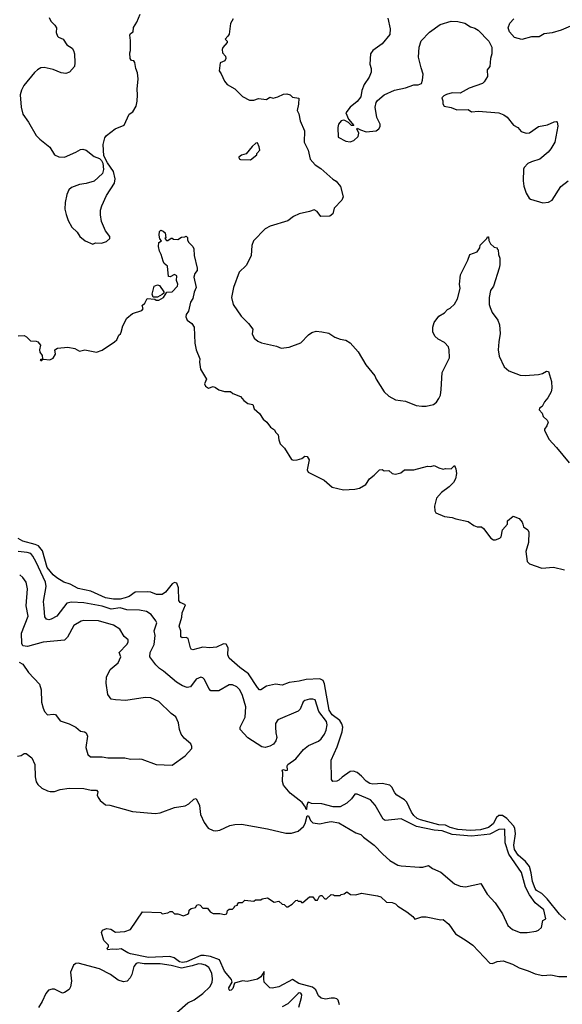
# Model space of a CAD drawing. Extents: x 2220333 to 2384341, y 721037 to 894043.
# Tile 97 of 256: x 2279998 to 2284785, y 788981 to 797667. Entities that reach past the tile are written whole.
import ezdxf

# ---------------------------------------------------------------- set-up
doc = ezdxf.new("R2010")
doc.units = 0

msp = doc.modelspace()

# ---------------------------------------------------------------- linework, layer by layer
at = {"layer": '0CON10XD'}
for points in [[(2280257.5, 797685), (2280272.5, 797655), (2280309.3, 797619.3), (2280322.5, 797595), (2280320, 797555), (2280331.7, 797521.7), (2280341.7, 797511.7), (2280382.5, 797495), (2280414.1, 797444.1), (2280460, 797415), (2280473.6, 797393.6), (2280481.2, 797365), (2280486.2, 797285), (2280481.2, 797255), (2280437.3, 797202.7), (2280405, 797191.2), (2280365, 797198.8), (2280295, 797226), (2280215, 797244), (2280185, 797241.2), (2280154.2, 797225.8), (2280127.9, 797202.1), (2280036, 797085), (2280013.3, 797045), (2280003.5, 797005), (2280010.6, 796895), (2280025, 796833.3), (2280075, 796763.8), (2280142.9, 796645), (2280175, 796611.4), (2280263.2, 796543.2), (2280306.7, 796475), (2280345, 796456), (2280395, 796454), (2280495, 796496.7), (2280535, 796521.2), (2280556.4, 796523.6), (2280585.7, 796515.7), (2280655, 796461.2), (2280703.6, 796443.6), (2280720, 796425), (2280730.5, 796400.5), (2280739.2, 796345), (2280730, 796310), (2280655, 796242.5), (2280585, 796221.2), (2280525, 796214.2), (2280455, 796186), (2280433.3, 796165), (2280413.8, 796125), (2280400, 796055), (2280396.4, 795996.4), (2280408, 795948), (2280426.2, 795895), (2280457.7, 795837.7), (2280505, 795793.3), (2280530, 795755), (2280576.4, 795716.4), (2280645, 795686.7), (2280667, 795697), (2280720, 795695), (2280765, 795710), (2280792.5, 795735), (2280792.5, 795755), (2280754.3, 795804.3), (2280718.9, 795885), (2280710.9, 795945), (2280712.7, 795985), (2280722.7, 796025), (2280763.1, 796115), (2280835.8, 796224.2), (2280841.9, 796261.9), (2280825, 796326.2), (2280772, 796405), (2280740, 796465), (2280735.5, 796565), (2280750.6, 796625), (2280764.2, 796645), (2280840, 796705), (2280919.2, 796735), (2280965, 796832), (2280996.7, 796855), (2281025, 796903.3), (2281035, 796947.5), (2281039.2, 797005), (2281035.3, 797055), (2281043.6, 797145), (2281037.4, 797197.4), (2281022.5, 797235), (2281015, 797290), (2281005, 797302.5), (2280985, 797307.5), (2280973.9, 797323.9), (2280970, 797375), (2280976.7, 797395), (2280976.1, 797483.9), (2280969.7, 797530.3), (2280976.7, 797545), (2281000.7, 797559.3), (2281002.3, 797597.7), (2281031.4, 797645), (2281061.1, 797715)], [(2281882.5, 797675), (2281858.3, 797631.7), (2281845, 797540), (2281835, 797520), (2281810, 797495), (2281828.3, 797478.3), (2281827.5, 797465), (2281789.3, 797420.7), (2281783.3, 797405), (2281788, 797375), (2281813.3, 797345), (2281816.4, 797323.6), (2281807.5, 797302.5), (2281767.5, 797285), (2281757.5, 797215), (2281775, 797190), (2281803.9, 797123.9), (2281827.5, 797095), (2281895, 797056.7), (2281965, 796988.8), (2282025, 796956.2), (2282065, 796958), (2282105, 796970), (2282175, 796963.3), (2282205, 796982.5), (2282235, 796973.8), (2282275, 796986.7), (2282325, 797010), (2282355, 797012.5), (2282385, 797002.5), (2282405, 796983.3), (2282460, 796975), (2282459.5, 796920.5), (2282446.7, 796865), (2282460, 796835), (2282472.5, 796775), (2282511.2, 796685), (2282506.7, 796585), (2282544, 796515), (2282560, 796435), (2282605, 796387.5), (2282656, 796355), (2282760.9, 796260.9), (2282791.2, 796241.2), (2282828, 796195), (2282851.2, 796105), (2282840, 796075), (2282773.3, 796005), (2282760, 795955), (2282735, 795932.5), (2282655, 795930), (2282622.5, 795975), (2282595, 795988.8), (2282555, 795973.3), (2282465, 795954), (2282415, 795929.2), (2282365, 795893.1), (2282207.5, 795845), (2282165, 795820.8), (2282061.4, 795715), (2282047.1, 795675), (2282040, 795585), (2282032, 795565), (2281995, 795498.8), (2281935, 795440), (2281885.5, 795305), (2281867.8, 795215), (2281882.9, 795155), (2281952.1, 795052.1), (2282017.7, 794987.7), (2282056.1, 794936.1), (2282050, 794895), (2282067.7, 794857.7), (2282100.3, 794830.3), (2282132.5, 794815), (2282265, 794785.7), (2282305, 794770), (2282375, 794777.5), (2282480, 794815), (2282545, 794886.7), (2282575, 794906.7), (2282615, 794918.8), (2282665, 794912), (2282725, 794901.2), (2282777.3, 794867.3), (2282825, 794848.8), (2282875, 794838.8), (2282915, 794816.7), (2282985, 794736.2), (2283051.3, 794621.3), (2283131.2, 794525), (2283144, 794495), (2283215, 794383.8), (2283255.9, 794345.9), (2283315, 794312), (2283401.2, 794301.2), (2283495, 794264), (2283545, 794256), (2283585, 794256), (2283647.7, 794272.3), (2283675, 794292.5), (2283696.7, 794325), (2283710, 794355), (2283718.1, 794405), (2283725.6, 794555), (2283791.1, 794685), (2283788.1, 794755), (2283780.2, 794780.2), (2283745, 794817.8), (2283689.7, 794849.7)], [(2283245, 797680), (2283266.2, 797585), (2283262.5, 797535), (2283196.2, 797455), (2283113.3, 797395), (2283093.3, 797365), (2283088, 797275), (2283100, 797235), (2283100, 797205), (2283081.2, 797158.8), (2283038, 797095), (2283017.7, 797042.3), (2283008, 796985), (2282975, 796944), (2282914, 796895), (2282876.7, 796845), (2282900.6, 796790.6), (2282947, 796733), (2282925, 796734), (2282899.4, 796759.4), (2282867.6, 796777.6), (2282855, 796780.8), (2282835.7, 796774.3), (2282811.2, 796745), (2282804.1, 796715.9), (2282809.3, 796629.3), (2282875, 796593.8), (2282915, 796590), (2282945, 796600), (2282984.2, 796635.8), (2282990.8, 796665), (2282972.5, 796705), (2282975, 796710), (2283003.9, 796693.9), (2283055, 796678), (2283143.6, 796686.4), (2283167.5, 796705), (2283180, 796725), (2283180, 796745), (2283148, 796805), (2283134, 796895), (2283142, 796935), (2283154, 796955), (2283215, 797004.2), (2283305, 797046), (2283402.5, 797065), (2283475, 797092), (2283515, 797091.2), (2283542.5, 797105), (2283553, 797133), (2283558, 797185), (2283541.1, 797241.1)], [(2283541.1, 797241.1), (2283515.8, 797335), (2283522, 797425), (2283540.9, 797479.1), (2283613, 797557), (2283707.5, 797625), (2283805, 797653.1), (2283865, 797651.4), (2283925, 797636.2), (2283975, 797604), (2284015, 797592), (2284043.8, 797575), (2284137.9, 797477.9), (2284163.8, 797425), (2284163.9, 797366.1), (2284153, 797323), (2284146.7, 797255), (2284123.3, 797225), (2284126.7, 797165), (2284095, 797117.5), (2284080, 797105), (2283965, 797062.5), (2283885, 797017.5), (2283815, 797022.5), (2283765, 797007.5), (2283740, 796995), (2283723, 796977), (2283730.7, 796950.7), (2283730, 796925), (2283742.5, 796905), (2283805, 796891.2), (2283855, 796870.8), (2283955, 796874), (2283985, 796854), (2284045, 796860), (2284225, 796846.2), (2284268.3, 796828.3), (2284297.7, 796807.7), (2284355, 796737.5), (2284392.5, 796715), (2284421.7, 796681.7), (2284466.4, 796666.4), (2284495, 796670), (2284576.1, 796723.9), (2284655, 796740), (2284715, 796766.7), (2284735, 796770), (2284740, 796765), (2284747, 796727), (2284720, 796585), (2284685, 796526.7), (2284662.1, 796497.9), (2284586.7, 796435), (2284515, 796414), (2284482.1, 796397.9), (2284447.7, 796362.3), (2284442.7, 796347.3), (2284440, 796245), (2284447, 796197), (2284466, 796135), (2284492.7, 796092.7), (2284505, 796083.3), (2284615, 796050), (2284665, 796057.5), (2284696.4, 796073.6), (2284772.5, 796195), (2284835.9, 796244.1)], [(2284925, 797638.9), (2284775, 797575.6), (2284695, 797550.8), (2284625, 797542.5), (2284582.5, 797515), (2284515, 797516), (2284427.7, 797492.3), (2284365, 797510), (2284319.3, 797559.3), (2284307.5, 797595), (2284323.3, 797635), (2284357.5, 797675)], [(2282035, 796431.2), (2282090, 796475), (2282090, 796485), (2282117.5, 796515), (2282112.5, 796545), (2282095, 796580), (2282081.7, 796578.3), (2282050.7, 796549.3), (2281995, 796482.5), (2281955, 796472.5), (2281932.5, 796455), (2281935, 796440), (2281945, 796432.5), (2282035, 796431.2)], [(2279985, 794878.6), (2280039.3, 794879.3), (2280059.3, 794869.3), (2280095, 794833.3), (2280145, 794830), (2280157.5, 794825), (2280182.5, 794795), (2280172.5, 794755), (2280177.5, 794735), (2280196.7, 794705), (2280200, 794675), (2280200, 794670), (2280185, 794670), (2280180, 794665), (2280185, 794660), (2280195, 794660), (2280200, 794670), (2280208.3, 794671.7), (2280265, 794667.5), (2280295, 794680), (2280313.3, 794715), (2280307.5, 794755), (2280332.3, 794767.7), (2280423.6, 794776.4), (2280485.8, 794765.8), (2280525, 794743.3), (2280573, 794753), (2280675, 794733.8), (2280725, 794750), (2280836.1, 794823.9), (2280855, 794842.5), (2280873.3, 794885), (2280887.5, 794895), (2280895, 794910), (2280908.8, 794965), (2280945, 795032.5), (2280992.5, 795075), (2281075, 795100), (2281087.5, 795115), (2281080, 795145), (2281103, 795167), (2281123.6, 795206.4), (2281191.7, 795201.7), (2281203.6, 795193.6), (2281225, 795192.5), (2281267.5, 795215), (2281297, 795263), (2281345, 795266.7), (2281391.2, 795315), (2281393.8, 795335), (2281381.2, 795365), (2281386.1, 795406.1), (2281365, 795420), (2281325, 795397.5), (2281311.7, 795401.7), (2281301.7, 795491.7), (2281273.3, 795515), (2281263.8, 795535), (2281247.5, 795595), (2281231.4, 795625), (2281224, 795666), (2281225, 795700), (2281250, 795715), (2281233.3, 795733.3), (2281230, 795765), (2281233, 795797), (2281245, 795810), (2281265, 795802.5), (2281282.5, 795785), (2281287.5, 795742.5), (2281280, 795735), (2281295, 795720), (2281305, 795720), (2281335, 795740), (2281345, 795740), (2281355, 795730), (2281395, 795727.5), (2281425, 795747.5), (2281455, 795750), (2281467, 795757), (2281477.5, 795745), (2281477.5, 795725), (2281487.5, 795705), (2281525.8, 795665.8), (2281535.8, 795645.8), (2281538.8, 795585), (2281563.9, 795473.9), (2281563.8, 795455), (2281543.2, 795426.8), (2281534.4, 795394.4), (2281555.7, 795305), (2281537.6, 795262.4), (2281525, 795207.5), (2281504.2, 795175), (2281488.1, 795095), (2281468, 795065), (2281464, 795045), (2281475, 795016.7), (2281517.6, 794987.6), (2281538.8, 794955), (2281544.2, 794814.2), (2281554.3, 794754.3), (2281586.2, 794675), (2281584.2, 794645), (2281594, 794585), (2281647.5, 794495), (2281627.5, 794455), (2281637.5, 794435), (2281665, 794417.5), (2281705, 794430), (2281725, 794422.5), (2281755, 794402.5), (2281805, 794386.7), (2281857.7, 794387.7), (2281879.3, 794369.3), (2281945, 794342.5), (2281975, 794307.5), (2282011.7, 794281.7), (2282055, 794272.5), (2282067.5, 794235), (2282115, 794192.5), (2282145, 794142.5), (2282177.5, 794115), (2282210.7, 794070.7), (2282245, 794047.5), (2282255, 794027.5), (2282280, 794005), (2282285, 793960), (2282296.2, 793925), (2282335, 793886.7), (2282397, 793787), (2282415, 793780), (2282445, 793783.3), (2282487.5, 793795), (2282512.7, 793817.3), (2282535, 793812.9), (2282552.9, 793785), (2282535.7, 793695.7), (2282542, 793675), (2282685, 793604.4), (2282755, 793543.1), (2282855, 793518.6), (2282955, 793524.4), (2282995, 793534.4), (2283051.2, 793565), (2283085, 793617.5), (2283125, 793647.5), (2283173.6, 793696.4), (2283195, 793697.5)], [(2283689.7, 794849.7), (2283661.4, 794875), (2283643.4, 794913.4), (2283644.4, 794955.6), (2283654.2, 794995), (2283695, 795050), (2283745, 795081.2), (2283771.2, 795108.8), (2283795, 795121.2), (2283835, 795156.7), (2283860, 795205), (2283884, 795295), (2283878.8, 795335), (2283886.7, 795415), (2283952.5, 795545), (2283970, 795595), (2284035, 795620), (2284057, 795653), (2284061.7, 795678.3), (2284120, 795735), (2284125, 795750), (2284135, 795750), (2284138.3, 795718.3), (2284150.7, 795690.7), (2284185, 795660), (2284210, 795655), (2284210, 795645), (2284220, 795635), (2284222.5, 795595), (2284233, 795563), (2284233.8, 795505), (2284228, 795475), (2284179.2, 795315), (2284153, 795277), (2284141.4, 795215), (2284141.4, 795155), (2284147.9, 795127.9), (2284167.5, 795085), (2284217.4, 795017.4), (2284232.5, 794975), (2284237.3, 794897.3), (2284224.4, 794825.6), (2284218.9, 794755), (2284229.1, 794699.1), (2284271.2, 794605), (2284315, 794570), (2284415, 794531.2), (2284456.4, 794526.4), (2284575, 794537.5), (2284610, 794545), (2284645, 794567.5), (2284665, 794562.5), (2284688.6, 794475), (2284692.5, 794415), (2284688, 794385), (2284658.3, 794331.7), (2284627.5, 794295), (2284607.5, 794255), (2284585, 794240), (2284582.5, 794225), (2284607.5, 794195), (2284617.5, 794165), (2284652.5, 794135), (2284660, 794115), (2284650, 794085), (2284627.5, 794055), (2284627.5, 794045), (2284666.7, 793965), (2284735, 793894), (2284845, 793756.2)], [(2281215, 795220), (2281175, 795220), (2281167.5, 795245), (2281184, 795315), (2281215, 795328.8), (2281231.7, 795321.7), (2281270, 795265), (2281270, 795255), (2281256.7, 795243.3), (2281215, 795220)], [(2283195, 793697.5), (2283215, 793687.5), (2283255, 793690), (2283283, 793663), (2283315, 793657.5), (2283360.7, 793669.3), (2283393.9, 793696.1), (2283475, 793696.2), (2283595, 793728.8), (2283625, 793723.8), (2283655, 793732.5), (2283695, 793712.5), (2283735, 793702.5), (2283755, 793707.5), (2283805.8, 793704.2), (2283835, 793732.5), (2283846.7, 793705), (2283853, 793663), (2283843.9, 793616.1), (2283825, 793583.3), (2283786.2, 793545), (2283718.8, 793495), (2283676.7, 793445), (2283656.7, 793375), (2283660, 793335), (2283670, 793315), (2283745, 793283.3), (2283815, 793276), (2283845, 793262), (2283955, 793239.2), (2284004.1, 793204.1), (2284034.1, 793194.1), (2284071.7, 793191.7), (2284088.8, 793178.8), (2284155, 793092.5), (2284177, 793077), (2284195, 793077.5), (2284235, 793093.3), (2284245.8, 793104.2), (2284257.5, 793165), (2284302.5, 793215), (2284302.5, 793245), (2284351.7, 793288.3), (2284405, 793267.5), (2284430, 793235), (2284437.5, 793215), (2284443.9, 793193.9), (2284482.5, 793165), (2284488.8, 793145), (2284487.5, 793055), (2284462.9, 792975), (2284475, 792887.5), (2284495.8, 792865.8), (2284605, 792828.5), (2284706.8, 792836.8), (2284805, 792813.8)], [(2284812.9, 789725), (2284761.7, 789775), (2284652.5, 789912.5), (2284605, 789958.7), (2284558.8, 789985), (2284545, 790002.9), (2284521.1, 790065), (2284511.7, 790141.7), (2284495.2, 790195), (2284459.9, 790239.9), (2284395, 790295.8), (2284364.9, 790344.9), (2284357.2, 790385), (2284371.6, 790485), (2284366.3, 790535), (2284355.1, 790555.1), (2284295, 790620), (2284258.8, 790645), (2284224.9, 790645.1), (2284205, 790629.3), (2284175, 790572.5), (2284135, 790540.7), (2284065, 790518.8), (2283975.2, 790514.8), (2283865, 790521.4), (2283795, 790540.2), (2283755, 790560.9), (2283695.5, 790565), (2283535, 790607.7), (2283505, 790621), (2283475, 790646.8), (2283455.6, 790675), (2283413.9, 790765), (2283392.5, 790785), (2283324.4, 790825), (2283307.5, 790845), (2283281.8, 790895), (2283265, 790912.5), (2283195, 790927.5), (2283115, 790922.9), (2283087.2, 790927.2), (2283055, 790949.4), (2283015, 790993.1), (2282975, 791025.3), (2282942.3, 791037.7), (2282914.3, 791035.7), (2282844.1, 790985.9), (2282815, 790958), (2282795, 790948.8), (2282760, 790945), (2282750, 790965), (2282746, 791135), (2282798.8, 791251.2), (2282843.6, 791385), (2282847.9, 791425), (2282840, 791455), (2282821.6, 791485), (2282754.8, 791535), (2282729.6, 791575), (2282688.6, 791808.6), (2282675, 791838.5), (2282645, 791851.1), (2282525, 791846.8), (2282465, 791830.4), (2282375, 791818.8), (2282315, 791796.1), (2282255, 791803.8), (2282175, 791788), (2282125, 791753.8), (2282115, 791754), (2282095.6, 791775.6), (2282017, 791897), (2281941.9, 791951.9), (2281845.7, 792035), (2281835.5, 792065), (2281837.9, 792125), (2281818.7, 792158.7), (2281795, 792159.4), (2281735, 792132.7), (2281675, 792125.5), (2281615, 792131.3), (2281525, 792107.5), (2281512.2, 792112.2), (2281504.4, 792124.4), (2281485, 792208), (2281465.7, 792215.7), (2281432.9, 792212.9), (2281421.2, 792221.2), (2281420, 792275), (2281406.2, 792316.2), (2281427.8, 792395), (2281430.9, 792435), (2281460, 792505), (2281415, 792525.7), (2281402.4, 792542.4), (2281399.1, 792655), (2281385, 792697.1), (2281365, 792702.9), (2281345, 792691.4), (2281285.6, 792615), (2281255, 792596.5), (2281205, 792594.6), (2281155.7, 792615.7), (2281125, 792620.6), (2281016.1, 792616.1), (2280963.1, 792576.9), (2280930, 792565), (2280885, 792555.1), (2280825.6, 792555.6), (2280755, 792567), (2280625, 792625.4), (2280515, 792649.1), (2280445, 792687.8), (2280388.8, 792705), (2280325, 792741.9), (2280295, 792767.9), (2280241, 792835), (2280199.8, 792979.8), (2280164.2, 793024.2), (2280135, 793037.9), (2280025, 793067.5), (2279985, 793091.1)], [(2279980, 791170), (2280010, 791175), (2280037, 791193), (2280055, 791193.3), (2280105, 791156.2), (2280132.5, 791095), (2280133.9, 790986.1), (2280142.7, 790942.7), (2280158.8, 790918.8), (2280195, 790886.2), (2280242.7, 790862.7), (2280267.7, 790857.7), (2280305, 790859.2), (2280355, 790875.8), (2280435, 790887.1), (2280565, 790883.8), (2280629.3, 790870.7), (2280675, 790870), (2280686.7, 790855), (2280683.3, 790825), (2280690, 790805), (2280708.3, 790778.3), (2280755, 790740), (2280795, 790738.8), (2280992.2, 790682.2), (2281195, 790664.5), (2281238.8, 790671.2), (2281364.6, 790715.4), (2281459.4, 790730.6), (2281490.3, 790749.7), (2281535, 790790), (2281555, 790797.5), (2281584.1, 790734.1), (2281594.4, 790655), (2281624.4, 790585), (2281662, 790535), (2281705, 790513.1), (2281729.1, 790510.9), (2281765, 790518.1), (2281853.2, 790556.8), (2281895, 790565.7), (2281955, 790568.6), (2282185, 790527.8), (2282345, 790491.2), (2282395, 790490), (2282455, 790508.8), (2282500.9, 790549.1), (2282515.6, 790575), (2282535, 790642.5), (2282545, 790642.5), (2282563, 790603), (2282585, 790581.2), (2282645, 790574), (2282697.5, 790585), (2282745, 790594.2), (2282815, 790582.5), (2282965, 790492.9), (2283008.7, 790478.7), (2283031.2, 790455), (2283125, 790384), (2283200.8, 790305), (2283265, 790250), (2283335, 790208.9), (2283365, 790201.5), (2283525, 790190.5), (2283555, 790191.5), (2283605, 790205.6), (2283639.7, 790179.7), (2283715, 790145.8), (2283835, 790042.5), (2283885, 790022.5), (2283931.7, 790018.3), (2284067.5, 790045), (2284122.7, 789952.7), (2284193.8, 789875), (2284222.9, 789832.9), (2284259.1, 789779.1), (2284305.7, 789675), (2284345, 789640.6), (2284415, 789615.6), (2284475, 789612.9), (2284555, 789625.8), (2284575.5, 789634.5), (2284601.7, 789658.3), (2284615, 789720), (2284640, 789735), (2284621.9, 789815), (2284545, 789877.3), (2284497.4, 789947.4), (2284461.7, 790015), (2284424, 790144), (2284314.3, 790304.3), (2284282, 790405), (2284278.8, 790525), (2284225, 790522.6), (2284145, 790481.4), (2284094.8, 790475.2), (2283985, 790462.8), (2283815, 790480.1), (2283725, 790511.3), (2283655, 790516.7), (2283499.4, 790549.4), (2283365, 790615.5), (2283223.6, 790603.6), (2283204.6, 790614.6), (2283135, 790736.2), (2283093.3, 790785), (2282975, 790835.7), (2282955, 790834), (2282926.8, 790793.2), (2282885.6, 790754.4), (2282825, 790724), (2282765, 790721.9), (2282665, 790750), (2282572.9, 790752.9), (2282545, 790763.3), (2282540, 790760), (2282531.2, 790735), (2282530, 790700), (2282525, 790700), (2282518.8, 790718.8), (2282489.7, 790759.7), (2282384.3, 790844.3), (2282326.7, 790915), (2282316.7, 790945), (2282318.8, 791025), (2282313.6, 791046.4), (2282325, 791052.5), (2282346.7, 791043.3), (2282360, 791045), (2282357.5, 791085), (2282363.3, 791095), (2282435, 791146.7), (2282501.1, 791228.9), (2282547.2, 791262.8), (2282635, 791302.9), (2282657.4, 791322.6), (2282688.5, 791365), (2282701.7, 791398.3), (2282710.8, 791445), (2282703.8, 791475), (2282637.3, 791565), (2282605, 791666.2), (2282585, 791674), (2282555, 791672.9), (2282515, 791660.8), (2282500.3, 791649.7), (2282472, 791585), (2282455, 791567.5), (2282275, 791490), (2282255, 791457.5), (2282255.7, 791425), (2282257.5, 791375), (2282268, 791335), (2282258.8, 791305), (2282236.2, 791275), (2282205, 791257.5), (2282165, 791245.6), (2282135, 791251.1), (2282011.5, 791331.5), (2281943.3, 791405), (2281943.3, 791425), (2281987, 791513), (2281994.7, 791604.7), (2281965.4, 791705), (2281940, 791755), (2281915, 791781.4), (2281875, 791800), (2281845, 791800), (2281755, 791747.5), (2281685, 791746.2), (2281665.6, 791765.6), (2281628, 791845), (2281615, 791860), (2281595, 791867.5), (2281555, 791848), (2281505, 791782), (2281475, 791774.4), (2281435, 791790.5), (2281383.1, 791823.1), (2281268.1, 791918.1), (2281232.7, 791942.7), (2281200.6, 791975), (2281147.8, 792045), (2281150, 792085), (2281184.6, 792155.4), (2281192.5, 792235), (2281183.6, 792275), (2281207.5, 792345), (2281200, 792365), (2281158.8, 792418.8), (2281115.8, 792445), (2281055, 792459.1), (2280945, 792460.3), (2280885, 792478.4), (2280805, 792467.6), (2280725, 792493.1), (2280565, 792522.1), (2280455, 792528.2), (2280415, 792518.6), (2280325, 792405.6), (2280275, 792377.1), (2280255, 792372.5), (2280235, 792378), (2280218.9, 792398.9), (2280213.5, 792475), (2280208.4, 792535), (2280232.5, 792665), (2280226.4, 792705), (2280145, 792881.5), (2280115.2, 792935.2), (2280096.2, 792956.2), (2280065, 792965.9), (2279985, 792974.1)], [(2281345, 791090), (2281457, 791173), (2281516.4, 791236.4), (2281516.7, 791255), (2281507.3, 791277.3), (2281448.8, 791328.8), (2281422, 791365), (2281407.5, 791405), (2281398.1, 791465), (2281375, 791515.7), (2281335, 791545.6), (2281225, 791652.5), (2281156.7, 791685), (2281105, 791688.5), (2280935, 791661.1), (2280845, 791665.8), (2280805, 791674), (2280776, 791715), (2280760, 791815), (2280765, 791867.5), (2280796.2, 791935), (2280866.4, 791993.6), (2280889.4, 792045), (2280875.8, 792085), (2280944.4, 792155), (2280954.2, 792175), (2280954, 792195), (2280921.2, 792225), (2280881.4, 792291.4), (2280825, 792326.4), (2280695, 792364.6), (2280565, 792367.1), (2280539.8, 792360.2), (2280475, 792322.9), (2280420.9, 792219.1), (2280395, 792193.8), (2280204.2, 792175.8), (2280065.9, 792135.9), (2280025, 792143.8), (2280016, 792165), (2280013.5, 792255), (2280074.4, 792405), (2280054.4, 792495.6), (2280068.1, 792645), (2280055.5, 792705.5), (2280027.5, 792745), (2279998.3, 792768.3)], [(2279995, 791997.5), (2280025, 791980), (2280076.6, 791906.6), (2280174.4, 791804.4), (2280188.6, 791755), (2280190.6, 791645), (2280204.4, 791594.4), (2280217.5, 791565), (2280244.3, 791534.3), (2280295, 791541.4), (2280315, 791535.8), (2280355, 791480), (2280435.9, 791455.9), (2280492.5, 791425), (2280535, 791391.2), (2280570, 791385), (2280585.9, 791375.9), (2280596.2, 791345), (2280583.3, 791245), (2280600, 791185), (2280622.5, 791165), (2280725, 791164.4), (2280775, 791155.6), (2280925, 791154.4), (2280975, 791144.4), (2281055, 791145.6), (2281075, 791143.3), (2281202.7, 791097.3), (2281345, 791090)], [(2282820.5, 788975), (2282808, 789018), (2282795, 789028.9), (2282774.3, 789034.3), (2282745, 789035.3), (2282695, 789025.9), (2282659.5, 789035), (2282634.7, 789055), (2282609.8, 789109.8), (2282581.6, 789131.6), (2282462.1, 789165), (2282405, 789200), (2282285.7, 789135.7), (2282225, 789123.5), (2282204, 789125), (2282155.7, 789175.7), (2282151.4, 789205), (2282155, 789270), (2282127.1, 789222.9), (2282097.3, 789202.7), (2282005, 789182.5), (2281965, 789188.8), (2281892.5, 789167.5), (2281878.6, 789121.4), (2281865, 789105.6), (2281853.2, 789103.2), (2281845, 789109.2), (2281842.7, 789125), (2281873.8, 789175), (2281868.3, 789198.3), (2281805, 789273.8), (2281762.1, 789372.1), (2281681.4, 789401.4), (2281625, 789412.1), (2281595, 789410), (2281468.6, 789355), (2281435, 789348.6), (2281406.9, 789355), (2281360.2, 789390.2), (2281322.6, 789402.6), (2281135, 789393.2), (2280975, 789424.5), (2280953.8, 789435), (2280895, 789468.8), (2280855, 789463.3), (2280815, 789467.5), (2280775, 789460), (2280770, 789475), (2280781.7, 789488.3), (2280781.7, 789501.7), (2280740, 789545), (2280720, 789615), (2280730, 789635), (2280765, 789650), (2280803.9, 789643.9), (2280845, 789617.5), (2280925, 789622.5), (2280975, 789640), (2281083, 789797), (2281245, 789790), (2281255, 789780), (2281305, 789787.5), (2281325, 789800), (2281345, 789800), (2281365, 789780), (2281395, 789780), (2281445, 789762.5), (2281480, 789775), (2281490, 789785), (2281495, 789810), (2281510, 789825), (2281550, 789835), (2281560, 789855), (2281575, 789860), (2281590, 789855), (2281615, 789830), (2281655, 789830), (2281680, 789795), (2281705, 789782.5), (2281765, 789782.5), (2281805, 789772.5), (2281825, 789780), (2281833, 789807), (2281845, 789820), (2281875, 789820), (2281890, 789835), (2281895, 789850), (2281920, 789855), (2281920, 789865), (2281931.7, 789878.3), (2281965, 789880), (2281985, 789900), (2282065, 789890), (2282078.3, 789901.7), (2282125, 789902.5), (2282138.3, 789911.7), (2282185, 789920), (2282243, 789883), (2282285, 789890), (2282313, 789863), (2282331.7, 789861.7), (2282351.7, 789841.7), (2282365, 789840), (2282402.5, 789865), (2282435, 789897.5), (2282445, 789900), (2282455, 789890), (2282475, 789890), (2282485, 789880), (2282495, 789880), (2282555, 789930), (2282585, 789930), (2282605, 789900), (2282625, 789900), (2282642.5, 789935), (2282655, 789940), (2282665, 789940), (2282691.7, 789911.7), (2282705, 789910), (2282745, 789950), (2282767, 789947), (2282775, 789940), (2282825, 789940), (2282835, 789950), (2282860, 789955), (2282885, 789972.5), (2282918.3, 789948.3), (2282965, 789947.5), (2283015, 789960), (2283155, 789937.5), (2283185, 789927.5), (2283235, 789882.5), (2283285, 789880), (2283315, 789867.5), (2283335, 789847.5), (2283415, 789797.5), (2283466.4, 789756.4), (2283485, 789732.5), (2283545, 789752.5), (2283585, 789753.3), (2283715, 789726.7), (2283735, 789727.5), (2283785, 789687.5), (2283842.3, 789602.3), (2283936.7, 789545), (2283995, 789501.2), (2284145, 789343.3), (2284169.3, 789340.7), (2284211.7, 789358.3), (2284265, 789363.8), (2284345, 789336.2), (2284405, 789301.2), (2284485, 789276.2), (2284545, 789250), (2284615, 789233.8), (2284685, 789242), (2284753.8, 789226.2), (2284825, 789226)], [(2281385, 788908), (2281482, 788995), (2281538.8, 789021.2), (2281615, 789075.7), (2281675.6, 789135), (2281695, 789173.8), (2281699.3, 789205), (2281694.7, 789255), (2281665.9, 789305), (2281637.5, 789325), (2281605, 789334.8), (2281575, 789336.6), (2281521.2, 789318.8), (2281425, 789299.6), (2281335, 789323.8), (2281237.2, 789337.2), (2281097.2, 789337.2), (2281045, 789346.1), (2281025, 789340.8), (2281004.6, 789315), (2280987.5, 789245), (2280973.1, 789215), (2280945.4, 789184.6), (2280915, 789178.1), (2280866.2, 789195), (2280800, 789245), (2280703.8, 789293.8), (2280515, 789342.5), (2280495, 789342), (2280472, 789325), (2280447.5, 789265), (2280454.2, 789185), (2280445.7, 789135), (2280435, 789111.2), (2280395, 789084), (2280375, 789078), (2280305, 789112.9), (2280285, 789114.2), (2280253.8, 789105), (2280228, 789075), (2280197.5, 789005), (2280165, 788953.3)], [(2282461.4, 788955), (2282485, 789040), (2282488, 789065), (2282478.3, 789078.3), (2282465, 789081.2), (2282455, 789076.2), (2282365, 788983.8), (2282315, 788959.2)]]:
    msp.add_lwpolyline(points, dxfattribs=at)

doc.saveas('drawing.dxf')
